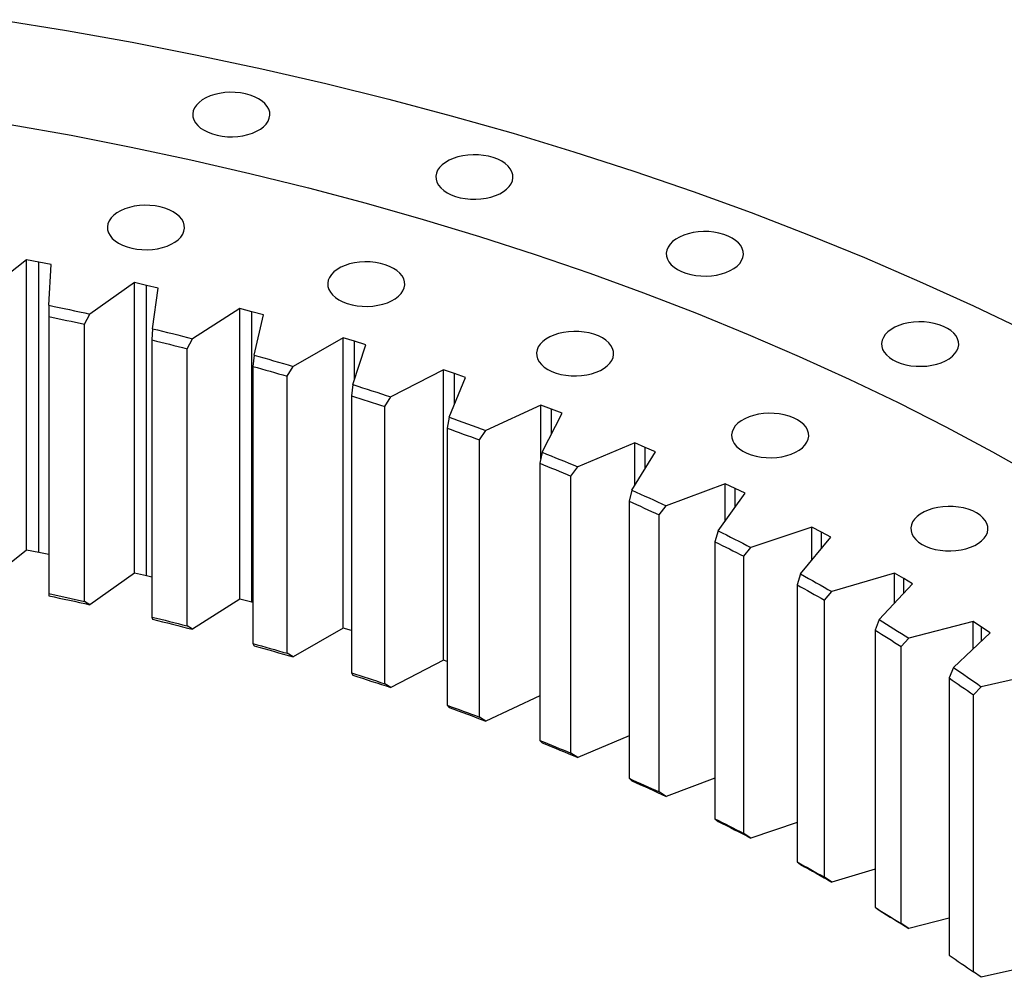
# Model space of a CAD drawing. Header units: millimetres. Extents: x -18 to 14774, y 15943 to 25639.
# Tile 19 of 20: x 10096 to 10594, y 21066 to 21550. Entities that reach past the tile are written whole.
import ezdxf

# ---------------------------------------------------------------- set-up
doc = ezdxf.new("R2010")
doc.units = ezdxf.units.MM
doc.header["$LTSCALE"] = 50

msp = doc.modelspace()

# ---------------------------------------------------------------- linework, layer by layer
at = {"color": 7, "linetype": 'Continuous', "lineweight": 25}
for p, q in [((10099.7, 21428.95), (10078.64, 21412.38)), ((10105.9, 21427.75), (10099.7, 21428.95)), ((10099.7, 21282.06), (10099.7, 21428.95)), ((10112.07, 21426.5), (10105.9, 21427.75)), ((10105.9, 21280.86), (10105.9, 21427.75)), ((10111.03, 21405.95), (10112.07, 21426.5)), ((10154.2, 21417.42), (10131.68, 21401.51)), ((10160.28, 21416.04), (10154.2, 21417.42)), ((10154.2, 21270.53), (10154.2, 21417.42)), ((10166.33, 21414.6), (10160.28, 21416.04)), ((10160.28, 21269.15), (10160.28, 21416.04)), ((10163.45, 21394.12), (10166.33, 21414.6)), ((10111.03, 21405.95), (10110.91, 21400.26)), ((10110.91, 21400.26), (10110.91, 21260.11)), ((10129.02, 21396.36), (10131.68, 21401.51)), ((10207.59, 21404.28), (10183.67, 21389.06)), ((10213.54, 21402.72), (10207.59, 21404.28)), ((10207.59, 21257.39), (10207.59, 21404.28)), ((10219.45, 21401.1), (10213.54, 21402.72)), ((10213.54, 21255.82), (10213.54, 21402.72)), ((10214.73, 21380.73), (10219.45, 21401.1)), ((10129.02, 21256.21), (10129.02, 21396.36)), ((10163.45, 21394.12), (10163.1, 21388.43)), ((10259.73, 21389.56), (10234.47, 21375.07)), ((10265.53, 21387.82), (10259.73, 21389.56)), ((10259.73, 21242.66), (10259.73, 21389.56)), ((10163.1, 21388.43), (10163.1, 21248.28)), ((10180.84, 21383.99), (10183.67, 21389.06)), ((10264.74, 21365.82), (10271.28, 21386.03)), ((10271.28, 21386.03), (10265.53, 21387.82)), ((10180.84, 21243.84), (10180.84, 21383.99)), ((10214.73, 21380.73), (10214.17, 21375.06)), ((10214.17, 21375.06), (10214.17, 21234.91)), ((10231.48, 21370.09), (10234.47, 21375.07)), ((10231.48, 21229.94), (10231.48, 21370.09)), ((10310.47, 21373.29), (10283.95, 21359.58)), ((10316.11, 21371.38), (10310.47, 21373.29)), ((10310.47, 21226.39), (10310.47, 21373.29)), ((10321.69, 21369.42), (10316.11, 21371.38)), ((10264.74, 21365.82), (10263.96, 21360.17)), ((10313.34, 21349.44), (10321.69, 21369.42)), ((10263.96, 21360.17), (10263.96, 21220.02)), ((10280.81, 21354.69), (10283.95, 21359.58)), ((10280.81, 21214.54), (10280.81, 21354.69)), ((10359.68, 21355.52), (10331.96, 21342.63)), ((10365.14, 21353.45), (10359.68, 21355.52)), ((10359.68, 21328.25), (10359.68, 21355.52)), ((10360.4, 21331.62), (10370.54, 21351.32)), ((10370.54, 21351.32), (10365.14, 21353.45)), ((10313.34, 21349.44), (10312.35, 21343.81)), ((10312.35, 21343.81), (10312.35, 21203.66)), ((10328.68, 21337.84), (10331.96, 21342.63)), ((10328.68, 21197.69), (10328.68, 21337.84)), ((10407.23, 21336.31), (10378.39, 21324.26)), ((10412.49, 21334.07), (10407.23, 21336.31)), ((10407.23, 21314.74), (10407.23, 21336.31)), ((10360.4, 21331.62), (10359.2, 21326.02)), ((10405.8, 21312.41), (10417.7, 21331.78)), ((10417.7, 21331.78), (10412.49, 21334.07)), ((10359.2, 21326.02), (10359.2, 21185.87)), ((10374.97, 21319.57), (10378.39, 21324.26)), ((10374.97, 21179.42), (10374.97, 21319.57)), ((10452.98, 21315.69), (10423.1, 21304.52)), ((10458.04, 21313.3), (10452.98, 21315.69)), ((10452.98, 21296.86), (10452.98, 21315.69)), ((10405.8, 21312.41), (10404.39, 21306.86)), ((10449.41, 21291.87), (10463.03, 21310.86)), ((10463.03, 21310.86), (10458.04, 21313.3)), ((10404.39, 21306.86), (10404.39, 21166.71)), ((10419.56, 21299.94), (10423.1, 21304.52)), ((10419.56, 21159.79), (10419.56, 21299.94)), ((10449.41, 21291.87), (10447.8, 21286.36)), ((10496.82, 21293.73), (10465.97, 21283.48)), ((10501.66, 21291.19), (10496.82, 21293.73)), ((10496.82, 21276.97), (10496.82, 21293.73)), ((10506.42, 21288.61), (10501.66, 21291.19)), ((10447.8, 21286.36), (10447.8, 21146.21)), ((10491.11, 21270.05), (10506.42, 21288.61)), ((10099.7, 21282.06), (10078.65, 21265.4)), ((10105.9, 21280.86), (10099.7, 21282.06)), ((10110.91, 21279.84), (10105.9, 21280.86)), ((10462.32, 21279), (10465.97, 21283.48)), ((10462.32, 21138.85), (10462.32, 21279)), ((10154.2, 21270.53), (10131.68, 21254.53)), ((10160.28, 21269.15), (10154.2, 21270.53)), ((10491.11, 21270.05), (10489.3, 21264.59)), ((10538.63, 21270.49), (10506.9, 21261.17)), ((10543.23, 21267.81), (10538.63, 21270.49)), ((10538.63, 21255.36), (10538.63, 21270.49)), ((10163.1, 21268.48), (10160.28, 21269.15)), ((10530.8, 21247.01), (10547.76, 21265.08)), ((10547.76, 21265.08), (10543.23, 21267.81)), ((10110.91, 21260.11), (10111.03, 21258.98)), ((10489.3, 21264.59), (10489.3, 21124.44)), ((10503.15, 21256.8), (10506.9, 21261.17)), ((10131.68, 21254.53), (10129.02, 21256.21)), ((10207.59, 21257.39), (10183.67, 21242.08)), ((10213.54, 21255.82), (10207.59, 21257.39)), ((10214.17, 21255.65), (10213.54, 21255.82)), ((10503.15, 21116.66), (10503.15, 21256.8)), ((10163.1, 21248.28), (10163.45, 21247.14)), ((10530.8, 21247.01), (10528.79, 21241.61)), ((10578.29, 21246.03), (10545.77, 21237.67)), ((10582.64, 21243.21), (10578.29, 21246.03)), ((10578.29, 21232.2), (10578.29, 21246.03)), ((10183.67, 21242.08), (10180.84, 21243.84)), ((10259.73, 21242.66), (10234.47, 21228.1)), ((10263.96, 21241.39), (10259.73, 21242.66)), ((10528.79, 21241.61), (10528.79, 21101.46)), ((10568.36, 21222.82), (10586.92, 21240.35)), ((10586.92, 21240.35), (10582.64, 21243.21)), ((10541.92, 21233.42), (10545.77, 21237.67)), ((10214.17, 21234.91), (10214.73, 21233.75)), ((10541.92, 21093.27), (10541.92, 21233.42)), ((10234.47, 21228.1), (10231.48, 21229.94)), ((10310.47, 21226.39), (10283.95, 21212.6)), ((10312.35, 21225.76), (10310.47, 21226.39)), ((10568.36, 21222.82), (10566.16, 21217.48)), ((10615.7, 21220.41), (10582.47, 21213.04)), ((10263.96, 21220.02), (10264.74, 21218.85)), ((10566.16, 21217.48), (10566.16, 21077.33)), ((10283.95, 21212.6), (10280.81, 21214.54)), ((10578.54, 21208.9), (10582.47, 21213.04)), ((10359.2, 21208.4), (10331.96, 21195.65)), ((10578.54, 21068.75), (10578.54, 21208.9)), ((10312.35, 21203.66), (10313.34, 21202.46)), ((10331.96, 21195.65), (10328.68, 21197.69)), ((10359.2, 21185.87), (10360.4, 21184.64)), ((10404.39, 21188.22), (10378.39, 21177.28)), ((10378.39, 21177.28), (10374.97, 21179.42)), ((10404.39, 21166.71), (10405.8, 21165.44)), ((10447.8, 21166.84), (10423.1, 21157.55)), ((10423.1, 21157.55), (10419.56, 21159.79)), ((10447.8, 21146.21), (10449.41, 21144.9)), ((10489.3, 21144.32), (10465.97, 21136.5)), ((10465.97, 21136.5), (10462.32, 21138.85)), ((10489.3, 21124.44), (10491.11, 21123.08)), ((10528.79, 21120.68), (10506.9, 21114.2)), ((10506.9, 21114.2), (10503.15, 21116.66)), ((10528.79, 21101.46), (10530.8, 21100.04)), ((10566.16, 21095.99), (10545.77, 21090.7)), ((10545.77, 21090.7), (10541.92, 21093.27)), ((10582.47, 21066.06), (10578.54, 21068.75)), ((10601.31, 21070.29), (10582.47, 21066.06))]:
    msp.add_line(p, q, dxfattribs=at)
at = {"color": 82, "linetype": 'Continuous', "lineweight": 25}
for p, q in [((10265.53, 21368.27), (10265.53, 21387.82)), ((10316.11, 21356.06), (10316.11, 21371.38)), ((10365.14, 21340.82), (10365.14, 21353.45)), ((10412.49, 21323.31), (10412.49, 21334.07)), ((10458.04, 21303.9), (10458.04, 21313.3)), ((10501.66, 21282.83), (10501.66, 21291.19)), ((10543.23, 21260.26), (10543.23, 21267.81)), ((10582.64, 21236.31), (10582.64, 21243.21))]:
    msp.add_line(p, q, dxfattribs=at)
at = {"color": 7, "linetype": 'Continuous', "lineweight": 25, "flags": 128}
for points in [[(10086.4, 21550.4), (10119.87, 21544.95), (10153.09, 21539), (10186.02, 21532.54), (10218.65, 21525.59), (10250.95, 21518.15), (10282.91, 21510.23), (10314.49, 21501.82), (10345.68, 21492.94), (10376.46, 21483.6), (10406.81, 21473.79), (10436.7, 21463.52), (10466.11, 21452.81), (10495.03, 21441.65), (10523.43, 21430.06), (10551.3, 21418.05), (10578.61, 21405.62), (10605.35, 21392.78), (10631.5, 21379.54), (10657.04, 21365.92), (10681.95, 21351.91)], [(10189.45, 21494.46), (10191.46, 21493.45), (10193.68, 21492.61), (10196.08, 21491.95), (10198.62, 21491.48), (10201.24, 21491.22), (10203.9, 21491.17), (10206.55, 21491.33), (10209.14, 21491.69), (10211.61, 21492.25), (10213.93, 21493.01), (10216.05, 21493.94), (10217.94, 21495.02), (10219.54, 21496.25), (10220.85, 21497.59), (10221.82, 21499.01), (10222.45, 21500.51), (10222.73, 21502.04), (10222.64, 21503.57), (10222.18, 21505.09), (10221.38, 21506.55), (10220.24, 21507.94), (10218.78, 21509.22), (10217.03, 21510.38), (10215.02, 21511.39), (10212.8, 21512.23), (10210.39, 21512.89), (10207.85, 21513.36), (10205.23, 21513.62), (10202.57, 21513.67), (10199.92, 21513.51), (10197.34, 21513.15), (10194.86, 21512.59), (10192.54, 21511.83), (10190.42, 21510.9), (10188.54, 21509.82), (10186.93, 21508.59), (10185.63, 21507.25), (10184.65, 21505.83), (10184.02, 21504.33), (10183.75, 21502.8), (10183.84, 21501.27), (10184.29, 21499.75), (10185.1, 21498.29), (10186.24, 21496.9), (10187.7, 21495.62), (10189.45, 21494.46)], [(10091.47, 21497.43), (10122.18, 21491.92), (10152.64, 21485.96), (10182.81, 21479.53), (10212.68, 21472.65), (10242.23, 21465.32), (10271.44, 21457.55), (10300.28, 21449.34), (10328.75, 21440.69), (10356.81, 21431.62), (10384.45, 21422.13), (10411.65, 21412.22), (10438.39, 21401.9), (10464.65, 21391.19), (10490.42, 21380.08), (10515.68, 21368.59), (10540.4, 21356.71), (10564.58, 21344.47), (10588.2, 21331.87), (10611.24, 21318.91)], [(10312.37, 21462.87), (10314.38, 21461.86), (10316.6, 21461.01), (10319.01, 21460.35), (10321.54, 21459.89), (10324.17, 21459.63), (10326.83, 21459.58), (10329.47, 21459.73), (10332.06, 21460.1), (10334.54, 21460.66), (10336.86, 21461.41), (10338.98, 21462.34), (10340.86, 21463.43), (10342.47, 21464.65), (10343.77, 21465.99), (10344.75, 21467.42), (10345.38, 21468.91), (10345.65, 21470.44), (10345.56, 21471.98), (10345.11, 21473.49), (10344.3, 21474.96), (10343.16, 21476.34), (10341.7, 21477.63), (10339.95, 21478.79), (10337.94, 21479.8), (10335.72, 21480.64), (10333.31, 21481.3), (10330.78, 21481.76), (10328.15, 21482.02), (10325.49, 21482.08), (10322.85, 21481.92), (10320.26, 21481.56), (10317.79, 21480.99), (10315.47, 21480.24), (10313.35, 21479.31), (10311.46, 21478.22), (10309.86, 21477), (10308.55, 21475.66), (10307.57, 21474.23), (10306.94, 21472.74), (10306.67, 21471.21), (10306.76, 21469.67), (10307.22, 21468.16), (10308.02, 21466.7), (10309.16, 21465.31), (10310.62, 21464.02), (10312.37, 21462.87)], [(10146.27, 21437.35), (10148.27, 21436.34), (10150.5, 21435.49), (10152.9, 21434.83), (10155.44, 21434.37), (10158.06, 21434.11), (10160.72, 21434.06), (10163.37, 21434.21), (10165.95, 21434.58), (10168.43, 21435.14), (10170.75, 21435.89), (10172.87, 21436.82), (10174.75, 21437.91), (10176.36, 21439.13), (10177.66, 21440.47), (10178.64, 21441.9), (10179.27, 21443.39), (10179.54, 21444.92), (10179.45, 21446.46), (10179, 21447.97), (10178.2, 21449.44), (10177.05, 21450.82), (10175.59, 21452.11), (10173.84, 21453.27), (10171.84, 21454.28), (10169.61, 21455.12), (10167.21, 21455.78), (10164.67, 21456.24), (10162.05, 21456.5), (10159.39, 21456.56), (10156.74, 21456.4), (10154.16, 21456.04), (10151.68, 21455.47), (10149.36, 21454.72), (10147.24, 21453.79), (10145.36, 21452.7), (10143.75, 21451.48), (10142.44, 21450.14), (10141.47, 21448.71), (10140.84, 21447.22), (10140.57, 21445.69), (10140.66, 21444.16), (10141.11, 21442.64), (10141.91, 21441.18), (10143.06, 21439.79), (10144.52, 21438.5), (10146.27, 21437.35)], [(10428.9, 21424.03), (10430.91, 21423.02), (10433.13, 21422.17), (10435.54, 21421.52), (10438.07, 21421.05), (10440.7, 21420.79), (10443.36, 21420.74), (10446, 21420.89), (10448.59, 21421.26), (10451.06, 21421.82), (10453.38, 21422.57), (10455.5, 21423.5), (10457.39, 21424.59), (10458.99, 21425.81), (10460.3, 21427.15), (10461.28, 21428.58), (10461.91, 21430.07), (10462.18, 21431.6), (10462.09, 21433.14), (10461.63, 21434.65), (10460.83, 21436.12), (10459.69, 21437.5), (10458.23, 21438.79), (10456.48, 21439.95), (10454.47, 21440.96), (10452.25, 21441.8), (10449.84, 21442.46), (10447.31, 21442.92), (10444.68, 21443.19), (10442.02, 21443.24), (10439.38, 21443.08), (10436.79, 21442.72), (10434.31, 21442.15), (10431.99, 21441.4), (10429.87, 21440.47), (10427.99, 21439.39), (10426.38, 21438.16), (10425.08, 21436.82), (10424.1, 21435.39), (10423.47, 21433.9), (10423.2, 21432.37), (10423.29, 21430.84), (10423.74, 21429.32), (10424.55, 21427.86), (10425.69, 21426.47), (10427.15, 21425.19), (10428.9, 21424.03)], [(10257.67, 21408.71), (10259.67, 21407.7), (10261.9, 21406.86), (10264.3, 21406.2), (10266.84, 21405.74), (10269.46, 21405.48), (10272.12, 21405.42), (10274.77, 21405.58), (10277.35, 21405.94), (10279.83, 21406.51), (10282.15, 21407.26), (10284.27, 21408.19), (10286.15, 21409.28), (10287.76, 21410.5), (10289.06, 21411.84), (10290.04, 21413.27), (10290.67, 21414.76), (10290.94, 21416.29), (10290.85, 21417.83), (10290.4, 21419.34), (10289.6, 21420.8), (10288.45, 21422.19), (10286.99, 21423.48), (10285.24, 21424.63), (10283.24, 21425.64), (10281.01, 21426.49), (10278.61, 21427.15), (10276.07, 21427.61), (10273.45, 21427.87), (10270.79, 21427.92), (10268.14, 21427.77), (10265.56, 21427.4), (10263.08, 21426.84), (10260.76, 21426.09), (10258.64, 21425.16), (10256.76, 21424.07), (10255.15, 21422.85), (10253.84, 21421.51), (10252.87, 21420.08), (10252.24, 21418.59), (10251.97, 21417.06), (10252.06, 21415.52), (10252.51, 21414.01), (10253.31, 21412.54), (10254.46, 21411.16), (10255.92, 21409.87), (10257.67, 21408.71)], [(10111.03, 21405.95), (10113.62, 21405.41), (10116.21, 21404.86), (10118.79, 21404.31), (10121.38, 21403.76), (10123.96, 21403.2), (10126.53, 21402.64), (10129.11, 21402.08), (10131.68, 21401.51)], [(10110.91, 21400.26), (10113.18, 21399.78), (10115.45, 21399.3), (10117.71, 21398.82), (10119.98, 21398.33), (10122.24, 21397.84), (10124.5, 21397.35), (10126.76, 21396.86), (10129.02, 21396.36)], [(10537.76, 21378.37), (10539.76, 21377.36), (10541.99, 21376.52), (10544.39, 21375.86), (10546.93, 21375.39), (10549.55, 21375.13), (10552.21, 21375.08), (10554.86, 21375.24), (10557.45, 21375.6), (10559.92, 21376.16), (10562.24, 21376.92), (10564.36, 21377.85), (10566.24, 21378.93), (10567.85, 21380.16), (10569.16, 21381.49), (10570.13, 21382.92), (10570.76, 21384.42), (10571.04, 21385.95), (10570.95, 21387.48), (10570.49, 21388.99), (10569.69, 21390.46), (10568.54, 21391.85), (10567.09, 21393.13), (10565.34, 21394.29), (10563.33, 21395.3), (10561.1, 21396.14), (10558.7, 21396.8), (10556.16, 21397.27), (10553.54, 21397.53), (10550.88, 21397.58), (10548.23, 21397.42), (10545.65, 21397.06), (10543.17, 21396.5), (10540.85, 21395.74), (10538.73, 21394.81), (10536.85, 21393.73), (10535.24, 21392.5), (10533.94, 21391.16), (10532.96, 21389.74), (10532.33, 21388.24), (10532.06, 21386.71), (10532.15, 21385.18), (10532.6, 21383.66), (10533.41, 21382.2), (10534.55, 21380.81), (10536.01, 21379.53), (10537.76, 21378.37)], [(10163.45, 21394.12), (10165.98, 21393.5), (10168.52, 21392.88), (10171.05, 21392.25), (10173.58, 21391.62), (10176.11, 21390.99), (10178.63, 21390.35), (10181.15, 21389.71), (10183.67, 21389.06)], [(10363.27, 21373.52), (10365.28, 21372.51), (10367.5, 21371.66), (10369.91, 21371), (10372.44, 21370.54), (10375.07, 21370.28), (10377.73, 21370.23), (10380.37, 21370.38), (10382.96, 21370.75), (10385.44, 21371.31), (10387.76, 21372.06), (10389.88, 21372.99), (10391.76, 21374.08), (10393.37, 21375.3), (10394.67, 21376.64), (10395.65, 21378.07), (10396.28, 21379.56), (10396.55, 21381.09), (10396.46, 21382.63), (10396.01, 21384.14), (10395.2, 21385.61), (10394.06, 21386.99), (10392.6, 21388.28), (10390.85, 21389.44), (10388.84, 21390.45), (10386.62, 21391.29), (10384.21, 21391.95), (10381.68, 21392.41), (10379.05, 21392.67), (10376.39, 21392.73), (10373.75, 21392.57), (10371.16, 21392.21), (10368.69, 21391.64), (10366.37, 21390.89), (10364.24, 21389.96), (10362.36, 21388.87), (10360.75, 21387.65), (10359.45, 21386.31), (10358.47, 21384.88), (10357.84, 21383.39), (10357.57, 21381.86), (10357.66, 21380.32), (10358.11, 21378.81), (10358.92, 21377.35), (10360.06, 21375.96), (10361.52, 21374.67), (10363.27, 21373.52)], [(10163.1, 21388.43), (10165.33, 21387.89), (10167.55, 21387.34), (10169.77, 21386.79), (10171.99, 21386.23), (10174.21, 21385.68), (10176.42, 21385.12), (10178.63, 21384.56), (10180.84, 21383.99)], [(10214.73, 21380.73), (10217.21, 21380.04), (10219.68, 21379.34), (10222.15, 21378.64), (10224.62, 21377.93), (10227.09, 21377.22), (10229.55, 21376.51), (10232.01, 21375.79), (10234.47, 21375.07)], [(10214.17, 21375.06), (10216.34, 21374.44), (10218.51, 21373.83), (10220.68, 21373.22), (10222.85, 21372.6), (10225.01, 21371.97), (10227.17, 21371.35), (10229.33, 21370.72), (10231.48, 21370.09)], [(10264.74, 21365.82), (10267.15, 21365.06), (10269.56, 21364.28), (10271.97, 21363.51), (10274.37, 21362.73), (10276.77, 21361.95), (10279.16, 21361.16), (10281.56, 21360.37), (10283.95, 21359.58)], [(10263.96, 21360.17), (10266.08, 21359.49), (10268.19, 21358.82), (10270.3, 21358.14), (10272.41, 21357.45), (10274.51, 21356.77), (10276.61, 21356.08), (10278.71, 21355.39), (10280.81, 21354.69)], [(10461.93, 21332.14), (10463.93, 21331.13), (10466.16, 21330.29), (10468.56, 21329.63), (10471.1, 21329.16), (10473.72, 21328.9), (10476.38, 21328.85), (10479.03, 21329), (10481.61, 21329.37), (10484.09, 21329.93), (10486.41, 21330.69), (10488.53, 21331.61), (10490.41, 21332.7), (10492.02, 21333.92), (10493.32, 21335.26), (10494.3, 21336.69), (10494.93, 21338.19), (10495.2, 21339.71), (10495.11, 21341.25), (10494.66, 21342.76), (10493.85, 21344.23), (10492.71, 21345.62), (10491.25, 21346.9), (10489.5, 21348.06), (10487.5, 21349.07), (10485.27, 21349.91), (10482.87, 21350.57), (10480.33, 21351.04), (10477.71, 21351.3), (10475.05, 21351.35), (10472.4, 21351.19), (10469.82, 21350.83), (10467.34, 21350.26), (10465.02, 21349.51), (10462.9, 21348.58), (10461.02, 21347.5), (10459.41, 21346.27), (10458.1, 21344.93), (10457.13, 21343.5), (10456.5, 21342.01), (10456.23, 21340.48), (10456.32, 21338.95), (10456.77, 21337.43), (10457.57, 21335.97), (10458.72, 21334.58), (10460.18, 21333.3), (10461.93, 21332.14)], [(10313.34, 21349.44), (10315.68, 21348.6), (10318.02, 21347.76), (10320.35, 21346.91), (10322.68, 21346.06), (10325, 21345.21), (10327.33, 21344.35), (10329.65, 21343.49), (10331.96, 21342.63)], [(10312.35, 21343.81), (10314.4, 21343.07), (10316.45, 21342.33), (10318.5, 21341.59), (10320.54, 21340.84), (10322.58, 21340.1), (10324.62, 21339.35), (10326.65, 21338.59), (10328.68, 21337.84)], [(10360.4, 21331.62), (10362.66, 21330.71), (10364.92, 21329.8), (10367.18, 21328.88), (10369.43, 21327.97), (10371.67, 21327.04), (10373.91, 21326.12), (10376.15, 21325.19), (10378.39, 21324.26)], [(10359.2, 21326.02), (10361.18, 21325.22), (10363.16, 21324.42), (10365.14, 21323.62), (10367.11, 21322.82), (10369.08, 21322.01), (10371.05, 21321.2), (10373.01, 21320.38), (10374.97, 21319.57)], [(10405.8, 21312.41), (10407.98, 21311.44), (10410.15, 21310.46), (10412.32, 21309.48), (10414.48, 21308.49), (10416.64, 21307.51), (10418.8, 21306.52), (10420.95, 21305.52), (10423.1, 21304.52)], [(10404.39, 21306.86), (10406.3, 21306), (10408.2, 21305.14), (10410.1, 21304.28), (10412, 21303.42), (10413.9, 21302.55), (10415.79, 21301.68), (10417.68, 21300.81), (10419.56, 21299.94)], [(10552.55, 21285.03), (10554.55, 21284.02), (10556.78, 21283.18), (10559.18, 21282.52), (10561.72, 21282.06), (10564.34, 21281.8), (10567, 21281.74), (10569.65, 21281.9), (10572.23, 21282.26), (10574.71, 21282.83), (10577.03, 21283.58), (10579.15, 21284.51), (10581.03, 21285.6), (10582.64, 21286.82), (10583.95, 21288.16), (10584.92, 21289.59), (10585.55, 21291.08), (10585.82, 21292.61), (10585.73, 21294.15), (10585.28, 21295.66), (10584.48, 21297.12), (10583.33, 21298.51), (10581.87, 21299.8), (10580.12, 21300.95), (10578.12, 21301.96), (10575.89, 21302.81), (10573.49, 21303.47), (10570.95, 21303.93), (10568.33, 21304.19), (10565.67, 21304.24), (10563.02, 21304.09), (10560.44, 21303.72), (10557.96, 21303.16), (10555.64, 21302.41), (10553.52, 21301.48), (10551.64, 21300.39), (10550.03, 21299.17), (10548.73, 21297.83), (10547.75, 21296.4), (10547.12, 21294.91), (10546.85, 21293.38), (10546.94, 21291.84), (10547.39, 21290.33), (10548.19, 21288.86), (10549.34, 21287.48), (10550.8, 21286.19), (10552.55, 21285.03)], [(10449.41, 21291.87), (10451.49, 21290.83), (10453.58, 21289.79), (10455.65, 21288.75), (10457.73, 21287.7), (10459.8, 21286.65), (10461.86, 21285.59), (10463.92, 21284.54), (10465.97, 21283.48)], [(10447.8, 21286.36), (10449.62, 21285.45), (10451.45, 21284.53), (10453.27, 21283.62), (10455.09, 21282.7), (10456.9, 21281.78), (10458.71, 21280.85), (10460.52, 21279.93), (10462.32, 21279)], [(10491.11, 21270.05), (10493.1, 21268.95), (10495.09, 21267.85), (10497.07, 21266.74), (10499.04, 21265.64), (10501.02, 21264.52), (10502.98, 21263.41), (10504.94, 21262.29), (10506.9, 21261.17)], [(10110.91, 21260.11), (10113.18, 21259.63), (10115.45, 21259.15), (10117.71, 21258.67), (10119.98, 21258.18), (10122.24, 21257.69), (10124.5, 21257.2), (10126.76, 21256.71), (10129.02, 21256.21)], [(10489.3, 21264.59), (10491.04, 21263.63), (10492.78, 21262.66), (10494.52, 21261.69), (10496.25, 21260.72), (10497.98, 21259.74), (10499.71, 21258.76), (10501.43, 21257.79), (10503.15, 21256.8)], [(10111.03, 21258.98), (10113.62, 21258.43), (10116.21, 21257.89), (10118.79, 21257.34), (10121.38, 21256.78), (10123.96, 21256.23), (10126.53, 21255.66), (10129.11, 21255.1), (10131.68, 21254.53)], [(10163.1, 21248.28), (10165.33, 21247.74), (10167.55, 21247.19), (10169.77, 21246.64), (10171.99, 21246.09), (10174.21, 21245.53), (10176.42, 21244.97), (10178.63, 21244.41), (10180.84, 21243.84)], [(10163.45, 21247.14), (10165.98, 21246.52), (10168.52, 21245.9), (10171.05, 21245.27), (10173.58, 21244.64), (10176.11, 21244.01), (10178.63, 21243.37), (10181.15, 21242.73), (10183.67, 21242.08)], [(10530.8, 21247.01), (10532.69, 21245.86), (10534.57, 21244.7), (10536.45, 21243.53), (10538.32, 21242.37), (10540.19, 21241.2), (10542.05, 21240.02), (10543.91, 21238.85), (10545.77, 21237.67)], [(10528.79, 21241.61), (10530.45, 21240.59), (10532.1, 21239.57), (10533.74, 21238.55), (10535.39, 21237.53), (10537.03, 21236.51), (10538.66, 21235.48), (10540.29, 21234.45), (10541.92, 21233.42)], [(10214.17, 21234.91), (10216.34, 21234.3), (10218.51, 21233.68), (10220.68, 21233.07), (10222.85, 21232.45), (10225.01, 21231.83), (10227.17, 21231.2), (10229.33, 21230.57), (10231.48, 21229.94)], [(10214.73, 21233.75), (10217.21, 21233.06), (10219.68, 21232.36), (10222.16, 21231.66), (10224.63, 21230.95), (10227.09, 21230.24), (10229.56, 21229.53), (10232.02, 21228.82), (10234.47, 21228.1)], [(10568.36, 21222.82), (10570.14, 21221.6), (10571.92, 21220.39), (10573.69, 21219.17), (10575.46, 21217.95), (10577.22, 21216.72), (10578.97, 21215.5), (10580.72, 21214.27), (10582.47, 21213.04)], [(10263.96, 21220.02), (10266.08, 21219.34), (10268.19, 21218.67), (10270.3, 21217.99), (10272.41, 21217.3), (10274.51, 21216.62), (10276.61, 21215.93), (10278.71, 21215.24), (10280.81, 21214.54)], [(10264.74, 21218.85), (10267.15, 21218.08), (10269.56, 21217.31), (10271.97, 21216.53), (10274.37, 21215.75), (10276.77, 21214.97), (10279.16, 21214.19), (10281.56, 21213.4), (10283.95, 21212.6)], [(10566.16, 21217.48), (10567.72, 21216.41), (10569.28, 21215.34), (10570.83, 21214.28), (10572.38, 21213.2), (10573.93, 21212.13), (10575.47, 21211.06), (10577, 21209.98), (10578.54, 21208.9)], [(10312.35, 21203.66), (10314.4, 21202.92), (10316.45, 21202.18), (10318.5, 21201.44), (10320.54, 21200.69), (10322.58, 21199.95), (10324.62, 21199.2), (10326.65, 21198.44), (10328.68, 21197.69)], [(10313.34, 21202.46), (10315.68, 21201.62), (10318.02, 21200.78), (10320.35, 21199.93), (10322.68, 21199.08), (10325.01, 21198.23), (10327.33, 21197.37), (10329.65, 21196.51), (10331.96, 21195.65)], [(10359.2, 21185.87), (10361.18, 21185.08), (10363.16, 21184.28), (10365.14, 21183.47), (10367.11, 21182.67), (10369.08, 21181.86), (10371.05, 21181.05), (10373.01, 21180.23), (10374.97, 21179.42)], [(10360.4, 21184.64), (10362.66, 21183.73), (10364.92, 21182.82), (10367.18, 21181.91), (10369.43, 21180.99), (10371.67, 21180.07), (10373.91, 21179.14), (10376.15, 21178.21), (10378.39, 21177.28)], [(10404.39, 21166.71), (10406.3, 21165.85), (10408.2, 21164.99), (10410.1, 21164.13), (10412, 21163.27), (10413.9, 21162.4), (10415.79, 21161.53), (10417.68, 21160.66), (10419.56, 21159.79)], [(10405.8, 21165.44), (10407.98, 21164.46), (10410.15, 21163.48), (10412.32, 21162.5), (10414.48, 21161.52), (10416.64, 21160.53), (10418.8, 21159.54), (10420.95, 21158.55), (10423.1, 21157.55)], [(10447.8, 21146.21), (10449.62, 21145.3), (10451.45, 21144.38), (10453.27, 21143.47), (10455.09, 21142.55), (10456.9, 21141.63), (10458.71, 21140.7), (10460.52, 21139.78), (10462.32, 21138.85)], [(10449.41, 21144.9), (10451.5, 21143.86), (10453.58, 21142.82), (10455.66, 21141.77), (10457.73, 21140.72), (10459.8, 21139.67), (10461.86, 21138.62), (10463.92, 21137.56), (10465.97, 21136.5)], [(10489.3, 21124.44), (10491.04, 21123.48), (10492.78, 21122.51), (10494.52, 21121.54), (10496.25, 21120.57), (10497.98, 21119.59), (10499.71, 21118.62), (10501.43, 21117.64), (10503.15, 21116.66)], [(10491.11, 21123.08), (10493.1, 21121.98), (10495.09, 21120.87), (10497.07, 21119.77), (10499.05, 21118.66), (10501.02, 21117.55), (10502.98, 21116.43), (10504.94, 21115.32), (10506.9, 21114.2)], [(10528.79, 21101.46), (10530.45, 21100.44), (10532.1, 21099.43), (10533.74, 21098.41), (10535.39, 21097.38), (10537.03, 21096.36), (10538.66, 21095.33), (10540.29, 21094.3), (10541.92, 21093.27)], [(10530.8, 21100.04), (10532.69, 21098.88), (10534.57, 21097.72), (10536.45, 21096.55), (10538.32, 21095.39), (10540.19, 21094.22), (10542.06, 21093.05), (10543.91, 21091.87), (10545.77, 21090.7)], [(10566.16, 21077.33), (10567.72, 21076.26), (10569.28, 21075.2), (10570.83, 21074.13), (10572.38, 21073.06), (10573.93, 21071.98), (10575.47, 21070.91), (10577, 21069.83), (10578.54, 21068.75)]]:
    msp.add_lwpolyline(points, dxfattribs=at)

doc.saveas('drawing.dxf')
